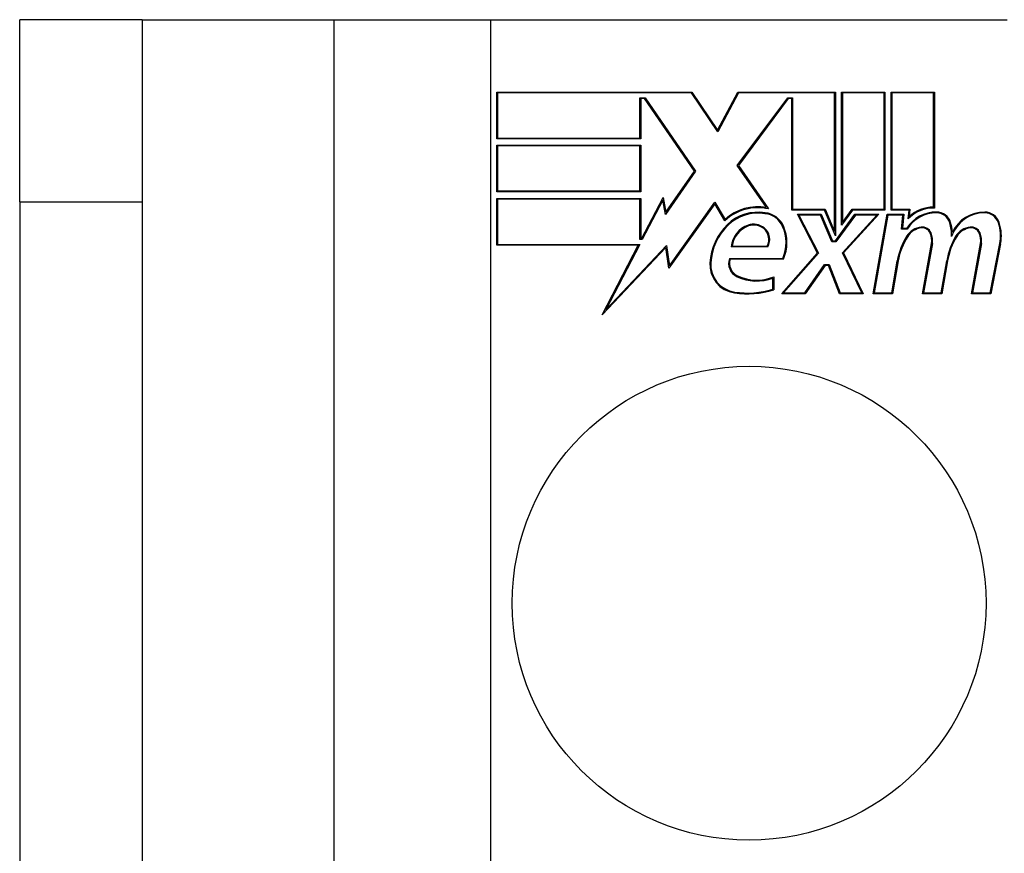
# Model space of a CAD drawing. Header units: inches. Extents: x 20 to 506, y 54 to 236.
# Tile 125 of 245: x 260.277 to 261.121, y 157.282 to 157.997. Entities that reach past the tile are written whole.
import ezdxf

# ---------------------------------------------------------------- set-up
doc = ezdxf.new("R2010")
doc.units = ezdxf.units.IN
doc.header["$MEASUREMENT"] = 0
doc.layers.add('Visible Edges(ANSI)', color=7, linetype='Continuous', lineweight=25)
doc.layers.add('Visible Tangent Edges(ANSI)', color=7, linetype='Continuous', lineweight=25)

msp = doc.modelspace()

# ---------------------------------------------------------------- linework, layer by layer
at = {"layer": 'Visible Edges(ANSI)'}
for p, q in [((260.3819422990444, 157.9965612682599), (260.2769422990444, 157.9965612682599)), ((260.2769422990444, 157.8405612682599), (260.2769422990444, 157.9965612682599)), ((260.3819422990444, 157.9965612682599), (260.3819422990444, 157.8405612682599)), ((260.3819422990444, 157.9965612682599), (260.5461077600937, 157.9965612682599)), ((260.5461077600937, 157.9965612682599), (260.680732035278, 157.9965612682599)), ((260.680732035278, 157.9965612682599), (261.1231525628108, 157.9965612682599)), ((260.685732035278, 157.8944362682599), (260.685732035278, 157.9345612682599)), ((260.685732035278, 157.9345612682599), (260.852982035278, 157.9345612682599)), ((260.686482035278, 157.9338112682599), (260.686482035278, 157.8951862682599)), ((260.8525832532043, 157.9338112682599), (260.686482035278, 157.9338112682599)), ((260.808357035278, 157.8951862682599), (260.808357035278, 157.9296862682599)), ((260.808357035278, 157.9296862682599), (260.8128433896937, 157.9296862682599)), ((260.8124487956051, 157.9289362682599), (260.809107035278, 157.9289362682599)), ((260.809107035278, 157.9289362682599), (260.809107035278, 157.8944362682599)), ((260.855232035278, 157.8666862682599), (260.8124487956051, 157.9289362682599)), ((260.8128433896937, 157.9296862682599), (260.8561448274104, 157.8666822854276)), ((260.8750764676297, 157.9004637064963), (260.8525832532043, 157.9338112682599)), ((260.852982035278, 157.9345612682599), (260.8750002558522, 157.9019179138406)), ((260.8750002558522, 157.9019179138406), (260.892357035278, 157.9345612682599)), ((260.8928076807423, 157.9338112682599), (260.8750764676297, 157.9004637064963)), ((260.8918080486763, 157.8717650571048), (260.935075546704, 157.9296862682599)), ((260.892357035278, 157.9345612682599), (260.975982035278, 157.9345612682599)), ((260.9354514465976, 157.9289362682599), (260.892732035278, 157.8717487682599)), ((260.975232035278, 157.9338112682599), (260.8928076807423, 157.9338112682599)), ((260.935075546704, 157.9296862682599), (260.939232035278, 157.9296862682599)), ((260.938482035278, 157.9289362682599), (260.9354514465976, 157.9289362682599)), ((260.938482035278, 157.8334987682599), (260.938482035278, 157.9289362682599)), ((260.939232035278, 157.9296862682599), (260.939232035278, 157.8342487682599)), ((260.975232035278, 157.8150990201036), (260.975232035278, 157.9338112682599)), ((260.975982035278, 157.9345612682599), (260.975982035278, 157.8114126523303)), ((260.981232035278, 157.8205612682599), (260.981232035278, 157.9345612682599)), ((260.981232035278, 157.9345612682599), (261.018357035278, 157.9345612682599)), ((260.981982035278, 157.9338112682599), (260.981982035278, 157.8228695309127)), ((261.017607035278, 157.9338112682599), (260.981982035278, 157.9338112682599)), ((261.017607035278, 157.8342487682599), (261.017607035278, 157.9338112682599)), ((261.018357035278, 157.9345612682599), (261.018357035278, 157.8334987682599)), ((261.023607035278, 157.8334987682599), (261.023607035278, 157.9345612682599)), ((261.023607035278, 157.9345612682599), (261.060732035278, 157.9345612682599)), ((261.024357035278, 157.9338112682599), (261.024357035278, 157.8342487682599)), ((261.059982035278, 157.9338112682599), (261.024357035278, 157.9338112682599)), ((261.059982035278, 157.8359426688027), (261.059982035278, 157.9338112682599)), ((261.060732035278, 157.9345612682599), (261.060732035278, 157.8351862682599)), ((260.809107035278, 157.8944362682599), (260.685732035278, 157.8944362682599)), ((260.686482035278, 157.8951862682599), (260.808357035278, 157.8951862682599)), ((260.685732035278, 157.8490612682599), (260.685732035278, 157.8891862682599)), ((260.685732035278, 157.8891862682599), (260.809107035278, 157.8891862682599)), ((260.686482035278, 157.8884362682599), (260.686482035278, 157.8498112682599)), ((260.808357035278, 157.8884362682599), (260.686482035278, 157.8884362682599)), ((260.808357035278, 157.8498112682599), (260.808357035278, 157.8884362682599)), ((260.809107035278, 157.8891862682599), (260.809107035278, 157.8490612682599)), ((260.9169231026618, 157.8355484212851), (260.8918080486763, 157.8717650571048)), ((260.892732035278, 157.8717487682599), (260.918607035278, 157.8344362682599)), ((260.8561448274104, 157.8666822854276), (260.8302763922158, 157.829738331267)), ((260.8306754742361, 157.8316158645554), (260.855232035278, 157.8666862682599)), ((260.809107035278, 157.8490612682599), (260.685732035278, 157.8490612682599)), ((260.686482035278, 157.8498112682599), (260.808357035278, 157.8498112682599)), ((260.8098820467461, 157.8089362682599), (260.828232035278, 157.8441862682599)), ((260.828232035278, 157.8441862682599), (260.8306754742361, 157.8316158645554)), ((260.2769422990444, 157.8405612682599), (260.2769422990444, 156.9025612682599)), ((260.3819422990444, 157.8405612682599), (260.3819422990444, 156.9025612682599)), ((260.685732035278, 157.8033112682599), (260.685732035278, 157.8434362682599)), ((260.685732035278, 157.8434362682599), (260.809107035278, 157.8434362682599)), ((260.808357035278, 157.8426862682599), (260.686482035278, 157.8426862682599)), ((260.686482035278, 157.8426862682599), (260.686482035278, 157.8040612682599)), ((260.808357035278, 157.8081862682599), (260.808357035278, 157.8426862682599)), ((260.809107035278, 157.8434362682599), (260.809107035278, 157.8089362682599)), ((260.8279056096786, 157.84193495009), (260.8103371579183, 157.8081862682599)), ((260.8302763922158, 157.829738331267), (260.8279056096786, 157.84193495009)), ((260.872482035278, 157.8387487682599), (260.8332113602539, 157.7836933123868)), ((260.8336924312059, 157.7856592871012), (260.8725357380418, 157.8401155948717)), ((260.8811569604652, 157.8243112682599), (260.872482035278, 157.8387487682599)), ((260.8725357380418, 157.8401155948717), (260.8813266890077, 157.825484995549)), ((260.966607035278, 157.8334987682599), (260.938482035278, 157.8334987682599)), ((260.939232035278, 157.8342487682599), (260.9671034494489, 157.8342487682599)), ((260.960607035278, 157.7965612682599), (260.9433570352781, 157.8299362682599)), ((260.9433570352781, 157.8299362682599), (260.963607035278, 157.8299362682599)), ((260.9445889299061, 157.8291862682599), (260.9615088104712, 157.7964499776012)), ((260.9631106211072, 157.8291862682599), (260.9445889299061, 157.8291862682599)), ((260.9728606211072, 157.8062167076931), (260.9631106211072, 157.8291862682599)), ((260.963607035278, 157.8299362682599), (260.973357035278, 157.8069667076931)), ((260.975982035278, 157.8114126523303), (260.966607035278, 157.8334987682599)), ((260.9671034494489, 157.8342487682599), (260.975232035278, 157.8150990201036)), ((260.975982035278, 157.8069667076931), (260.9926703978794, 157.8299362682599)), ((260.9930525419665, 157.8291862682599), (260.9763641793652, 157.8062167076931)), ((260.9906316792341, 157.8334987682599), (260.981232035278, 157.8205612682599)), ((260.9818361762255, 157.7969202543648), (261.0114025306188, 157.8291862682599)), ((260.981982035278, 157.8228695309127), (260.990249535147, 157.8342487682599)), ((261.013107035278, 157.8299362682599), (260.982732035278, 157.7967877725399)), ((260.990249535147, 157.8342487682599), (261.017607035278, 157.8342487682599)), ((261.018357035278, 157.8334987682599), (260.9906316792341, 157.8334987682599)), ((260.9926703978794, 157.8299362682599), (261.013107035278, 157.8299362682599)), ((261.0114025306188, 157.8291862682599), (260.9930525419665, 157.8291862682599)), ((261.008232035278, 157.7616862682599), (261.0202663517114, 157.8299362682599)), ((261.0208956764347, 157.8291862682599), (261.0091258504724, 157.7624362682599)), ((261.0202663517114, 157.8299362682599), (261.034482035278, 157.8299362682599)), ((261.0336635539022, 157.8291862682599), (261.0208956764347, 157.8291862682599)), ((261.038982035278, 157.8334987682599), (261.023607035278, 157.8334987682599)), ((261.024357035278, 157.8342487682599), (261.0398005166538, 157.8342487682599)), ((261.0326136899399, 157.8171862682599), (261.0336635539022, 157.8291862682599)), ((261.034482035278, 157.8299362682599), (261.0334321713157, 157.8179362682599)), ((261.0383094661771, 157.8258112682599), (261.038982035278, 157.8334987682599)), ((261.0398005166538, 157.8342487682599), (261.0392345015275, 157.8277791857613)), ((261.0374708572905, 157.8171862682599), (261.0326136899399, 157.8171862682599)), ((261.0334321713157, 157.8179362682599), (261.0370567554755, 157.8179362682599)), ((260.8069538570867, 157.8033112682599), (260.685732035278, 157.8033112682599)), ((260.686482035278, 157.8040612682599), (260.8081898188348, 157.8040612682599)), ((260.7759150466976, 157.7436862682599), (260.8069538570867, 157.8033112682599)), ((260.8081898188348, 157.8040612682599), (260.7790444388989, 157.7480735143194)), ((260.7790444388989, 157.7480735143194), (260.831244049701, 157.8030804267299)), ((260.8103371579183, 157.8081862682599), (260.808357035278, 157.8081862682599)), ((260.809107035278, 157.8089362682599), (260.8098820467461, 157.8089362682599)), ((260.831244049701, 157.8030804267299), (260.8336924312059, 157.7856592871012)), ((260.9179187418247, 157.8018112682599), (260.886650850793, 157.8018112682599)), ((260.887482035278, 157.8025612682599), (260.917482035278, 157.8025612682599)), ((260.9763641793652, 157.8062167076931), (260.9728606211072, 157.8062167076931)), ((260.973357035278, 157.8069667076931), (260.975982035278, 157.8069667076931)), ((261.050607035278, 157.7616862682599), (261.0582111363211, 157.8048112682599)), ((261.0589497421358, 157.8046810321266), (261.0515008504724, 157.7624362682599)), ((261.0925971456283, 157.7616862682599), (261.1002012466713, 157.8048112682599)), ((261.1009405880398, 157.8046852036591), (261.0934909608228, 157.7624362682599)), ((261.1084788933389, 157.7624362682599), (261.1166897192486, 157.8046773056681)), ((261.1174259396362, 157.8045341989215), (261.1090971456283, 157.7616862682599)), ((260.8307177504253, 157.8014362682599), (260.7759150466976, 157.7436862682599)), ((260.8332113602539, 157.7836933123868), (260.8307177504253, 157.8014362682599)), ((260.929857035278, 157.7616862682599), (260.960607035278, 157.7965612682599)), ((260.9615088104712, 157.7964499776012), (260.9315182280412, 157.7624362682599)), ((260.9984143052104, 157.7624362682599), (260.9818361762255, 157.7969202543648)), ((260.982732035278, 157.7967877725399), (260.999607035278, 157.7616862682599)), ((260.8850597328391, 157.7920612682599), (260.9308647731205, 157.7920612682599)), ((260.931357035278, 157.7913112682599), (260.885607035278, 157.7913112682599)), ((260.9497140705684, 157.7624362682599), (260.9665890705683, 157.7868112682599)), ((260.966982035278, 157.7860612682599), (260.950107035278, 157.7616862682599)), ((260.9665890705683, 157.7868112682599), (260.9704971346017, 157.7868112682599)), ((260.969982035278, 157.7860612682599), (260.966982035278, 157.7860612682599)), ((260.979357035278, 157.7616862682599), (260.969982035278, 157.7860612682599)), ((260.9704971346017, 157.7868112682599), (260.9798721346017, 157.7624362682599)), ((261.0241027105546, 157.7624362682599), (261.0289526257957, 157.7899415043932)), ((261.0296912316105, 157.7898112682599), (261.024732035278, 157.7616862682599)), ((261.0664777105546, 157.7624362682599), (261.0713266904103, 157.7899361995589)), ((261.0720662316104, 157.7898112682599), (261.067107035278, 157.7616862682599)), ((260.923107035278, 157.7763112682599), (260.923107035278, 157.7650612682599)), ((260.922357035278, 157.7656149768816), (260.922357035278, 157.7752048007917)), ((260.950107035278, 157.7616862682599), (260.929857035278, 157.7616862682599)), ((260.9315182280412, 157.7624362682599), (260.9497140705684, 157.7624362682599)), ((260.999607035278, 157.7616862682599), (260.979357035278, 157.7616862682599)), ((260.9798721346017, 157.7624362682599), (260.9984143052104, 157.7624362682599)), ((261.024732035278, 157.7616862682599), (261.008232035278, 157.7616862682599)), ((261.0091258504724, 157.7624362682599), (261.0241027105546, 157.7624362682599)), ((261.067107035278, 157.7616862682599), (261.050607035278, 157.7616862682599)), ((261.0515008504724, 157.7624362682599), (261.0664777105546, 157.7624362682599)), ((261.1090971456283, 157.7616862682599), (261.0925971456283, 157.7616862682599)), ((261.0934909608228, 157.7624362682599), (261.1084788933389, 157.7624362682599))]:
    msp.add_line(p, q, dxfattribs=at)
msp.add_circle((260.9019422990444, 157.4965612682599), 0.203, dxfattribs=at)
for centre, radius, start, end in [((260.9093832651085, 157.7942307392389), 0.0412499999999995, 77.07904820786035, 133.1785421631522), ((260.9093832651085, 157.7942307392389), 0.0420000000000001, 79.65820097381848, 131.9139469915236), ((261.0601012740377, 157.8051928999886), 0.0307499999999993, 90.22217544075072, 132.7338884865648), ((260.9093832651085, 157.7942307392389), 0.0373526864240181, 80.40854150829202, 134.1684284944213), ((260.9093832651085, 157.7942307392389), 0.0366026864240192, 80.36041286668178, 134.1684284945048), ((260.9139774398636, 157.8121298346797), 0.0182514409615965, 23.84447002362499, 85.1757350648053), ((260.9139774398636, 157.8121298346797), 0.0190014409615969, 23.84447002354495, 85.08017439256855), ((261.0623335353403, 157.8017781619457), 0.0300000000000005, 89.47764635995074, 147.4113734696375), ((261.0623335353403, 157.8017781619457), 0.0292500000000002, 89.47764635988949, 148.2123314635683), ((261.0601012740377, 157.8051928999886), 0.0299999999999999, 88.79524599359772, 136.5849023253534), ((261.0624915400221, 157.819108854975), 0.0119185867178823, 16.99279734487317, 89.47764636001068), ((261.0624915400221, 157.819108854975), 0.0126685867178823, 16.99279734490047, 89.47764635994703), ((261.1036849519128, 157.8010812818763), 0.0299461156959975, 89.67879642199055, 160.8136019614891), ((261.1036849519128, 157.8010812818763), 0.0306961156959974, 89.67879642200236, 153.9507817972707), ((261.1037834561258, 157.8186521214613), 0.012375, 18.47479057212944, 89.67879642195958), ((261.1037834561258, 157.8186521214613), 0.0131249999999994, 18.47479057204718, 89.6787964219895), ((260.9180299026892, 157.7853293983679), 0.049762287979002, 134.1684284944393, 176.5646481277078), ((260.9180299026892, 157.7853293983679), 0.0490122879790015, 134.1684284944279, 176.5646481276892), ((260.908325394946, 157.8000011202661), 0.0217499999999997, 109.3796833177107, 175.226025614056), ((260.908325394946, 157.8000011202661), 0.021, 109.3796833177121, 172.9975486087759), ((260.9058989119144, 157.8068992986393), 0.0144374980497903, 51.16515957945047, 109.3796833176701), ((260.9058989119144, 157.8068992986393), 0.0136874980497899, 51.16515957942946, 109.37968331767), ((260.8991157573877, 157.8055612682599), 0.0345000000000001, 336.9643158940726, 23.84447002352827), ((260.8991157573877, 157.8055612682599), 0.0352500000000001, 336.1555299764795, 23.84447002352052), ((261.0511550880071, 157.8024241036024), 0.0165000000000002, 96.03000943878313, 147.5992389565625), ((261.0502884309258, 157.8106284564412), 0.0082499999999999, 23.55712318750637, 96.03000943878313), ((261.0401787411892, 157.8122902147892), 0.0352500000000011, 357.7769051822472, 16.99279734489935), ((261.0401787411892, 157.8122902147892), 0.0359999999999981, 3.616895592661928, 16.99279734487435), ((261.0931564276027, 157.8024262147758), 0.0165, 96.1026824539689, 147.6301097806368), ((261.0922793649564, 157.8106294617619), 0.0082500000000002, 23.5487451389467, 96.10268245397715), ((261.0820873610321, 157.8114033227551), 0.0352499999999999, 349.0000000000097, 18.47479057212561), ((261.0820873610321, 157.8114033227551), 0.0359999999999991, 348.9999999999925, 18.47479057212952), ((260.9069978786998, 157.8082644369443), 0.0119349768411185, 331.4547053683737, 51.16515957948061), ((260.9069978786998, 157.8082644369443), 0.0126849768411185, 329.4210399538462, 51.16515957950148), ((261.0869331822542, 157.779717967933), 0.0588749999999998, 147.5992389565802, 170.0000000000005), ((261.0869331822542, 157.779717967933), 0.0581249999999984, 147.5992389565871, 170.0000000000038), ((261.0511550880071, 157.8024241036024), 0.0157499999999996, 96.03000943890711, 147.5992389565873), ((261.0502884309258, 157.8106284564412), 0.0075000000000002, 23.55712318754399, 96.03000943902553), ((261.0430697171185, 157.8074811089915), 0.0153750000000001, 349.9999999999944, 23.55712318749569), ((261.0430697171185, 157.8074811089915), 0.0161249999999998, 350.0000000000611, 23.55712318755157), ((261.129447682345, 157.780543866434), 0.0588750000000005, 148.5524139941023, 170.8203788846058), ((261.129447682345, 157.780543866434), 0.0581250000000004, 148.5584146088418, 170.8256547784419), ((261.0931564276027, 157.8024262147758), 0.015749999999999, 96.10268245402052, 147.608334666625), ((261.0922793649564, 157.8106294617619), 0.0075, 23.54874513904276, 96.10268245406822), ((261.0850601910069, 157.8074831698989), 0.0153750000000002, 349.9922013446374, 23.54874513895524), ((261.0850601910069, 157.8074831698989), 0.0161250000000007, 350.0076151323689, 23.54874513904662), ((260.8929768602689, 157.7868333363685), 0.0246641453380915, 176.5646481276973, 261.5605196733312), ((260.8929768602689, 157.7868333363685), 0.0239141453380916, 176.5646481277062, 261.5605196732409), ((260.897114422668, 157.7879083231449), 0.01275, 160.9907264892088, 244.6783819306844), ((260.897114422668, 157.7879083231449), 0.0119999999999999, 163.5260870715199, 244.6783819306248), ((260.9083891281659, 157.8117368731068), 0.0391113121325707, 244.6783819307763, 290.924175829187), ((260.9083891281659, 157.8117368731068), 0.0383613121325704, 244.6783819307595, 292.5609099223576), ((260.9004953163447, 157.8375065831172), 0.0758921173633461, 261.5605196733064, 287.3342500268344), ((260.9004953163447, 157.8375065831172), 0.0751421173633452, 261.5605196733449, 286.9141382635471)]:
    msp.add_arc(centre, radius, start, end, dxfattribs=at)
at = {"layer": 'Visible Tangent Edges(ANSI)'}
for p, q in [((260.5461077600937, 157.9965612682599), (260.5461077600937, 156.8715612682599)), ((260.680732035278, 156.8715612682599), (260.680732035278, 157.9965612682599)), ((260.2769422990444, 157.8405612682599), (260.3819422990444, 157.8405612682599))]:
    msp.add_line(p, q, dxfattribs=at)

doc.saveas('drawing.dxf')
